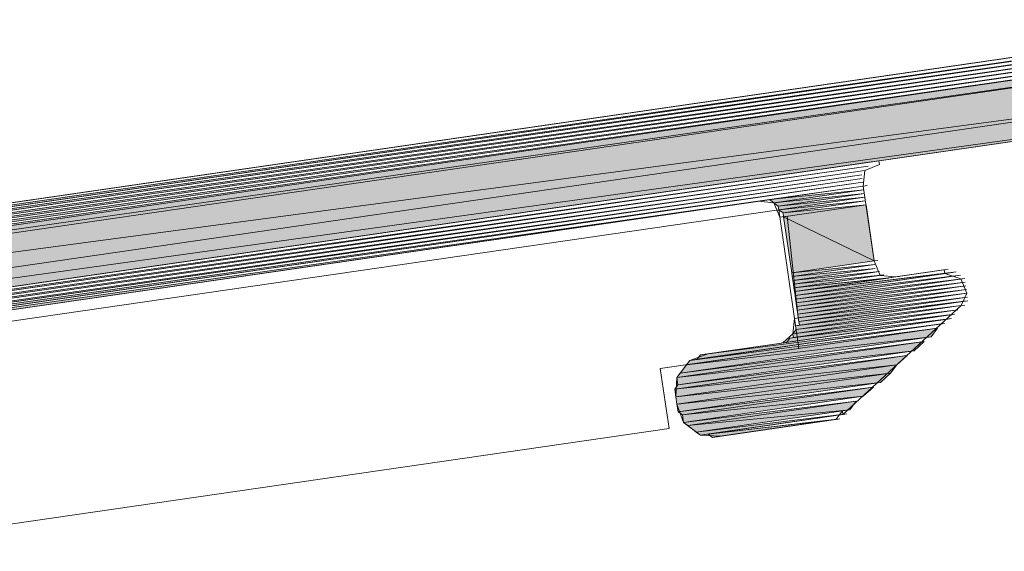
# Model space of a CAD drawing. Header units: millimetres. Extents: x 4450149 to 4451762, y 8380157 to 8380965.
# Tile 40 of 46: x 4451676 to 4451690, y 8380714 to 8380722. Entities that reach past the tile are written whole.
import ezdxf

# ---------------------------------------------------------------- set-up
doc = ezdxf.new("R2010")
doc.units = ezdxf.units.MM
doc.layers.add('Импорт в семействах', color=7, linetype='Continuous', lineweight=18)
doc.layers.add('Элементы узлов', color=7, linetype='Continuous', lineweight=18)

# ---------------------------------------------------------------- blocks, each defined once
blk = doc.blocks.new('Витражная стойка в сборе - Окно для витража_dwg-21250016-1-1')
at = {"layer": 'Импорт в семействах'}
for points in [[(4451653.982, 8380715.965), (4451653.974, 8380716.019), (4451694.266, 8380721.82)], [(4451654.572, 8380716.106), (4451654.564, 8380716.161), (4451694.149, 8380721.858)], [(4451653.299, 8380715.699), (4451653.291, 8380715.754), (4451694.344, 8380721.665)], [(4451653.454, 8380715.777), (4451653.446, 8380715.832), (4451694.336, 8380721.719)], [(4451653.609, 8380715.855), (4451653.601, 8380715.91), (4451694.274, 8380721.765)], [(4451652.926, 8380715.59), (4451694.352, 8380721.61), (4451694.368, 8380721.501)], [(4451653.089, 8380715.613), (4451653.082, 8380715.668), (4451694.352, 8380721.61)], [(4451652.507, 8380715.418), (4451652.926, 8380715.59), (4451694.368, 8380721.501)], [(4451652.507, 8380715.418), (4451694.368, 8380721.501), (4451694.439, 8380721.013)], [(4451651.545, 8380714.779), (4451652.507, 8380715.418), (4451694.439, 8380721.013)], [(4451651.545, 8380714.779), (4451694.439, 8380721.013), (4451694.478, 8380720.741)], [(4451651.15, 8380714.444), (4451651.545, 8380714.779), (4451694.478, 8380720.741)], [(4451651.057, 8380714.319), (4451651.049, 8380714.373), (4451688.188, 8380719.715)], [(4451651.158, 8380714.389), (4451651.15, 8380714.444), (4451688.234, 8380719.777)], [(4451650.964, 8380714.194), (4451650.956, 8380714.248), (4451688.149, 8380719.598)], [(4451651.011, 8380714.256), (4451651.003, 8380714.311), (4451688.142, 8380719.653)], [(4451665.542, 8380716.258), (4451665.479, 8380716.304), (4451688.157, 8380719.545)], [(4451665.658, 8380716.219), (4451665.596, 8380716.266), (4451688.165, 8380719.49)], [(4451686.868, 8380719.246), (4451686.806, 8380719.292), (4451688.173, 8380719.435)], [(4451686.931, 8380719.199), (4451686.868, 8380719.246), (4451688.181, 8380719.381)], [(4451686.939, 8380719.145), (4451686.931, 8380719.199), (4451688.189, 8380719.327)], [(4451687.001, 8380719.099), (4451686.939, 8380719.145), (4451688.197, 8380719.273)], [(4451687.009, 8380719.044), (4451687.001, 8380719.099), (4451688.205, 8380719.218)], [(4451688.323, 8380718.402), (4451687.009, 8380719.044), (4451688.205, 8380719.218)], [(4451687.127, 8380718.229), (4451687.009, 8380719.044), (4451688.323, 8380718.402)], [(4451687.135, 8380718.174), (4451687.127, 8380718.229), (4451688.331, 8380718.348)], [(4451687.143, 8380718.12), (4451687.135, 8380718.174), (4451688.339, 8380718.294)], [(4451687.151, 8380718.066), (4451687.143, 8380718.12), (4451688.401, 8380718.247)], [(4451687.175, 8380717.902), (4451687.167, 8380717.957), (4451689.458, 8380718.234)], [(4451687.159, 8380718.012), (4451687.151, 8380718.066), (4451688.463, 8380718.201)], [(4451687.167, 8380717.957), (4451687.159, 8380718.012), (4451688.526, 8380718.154)], [(4451687.183, 8380717.848), (4451687.175, 8380717.902), (4451689.575, 8380718.196)], [(4451687.19, 8380717.794), (4451687.183, 8380717.848), (4451689.637, 8380718.149)], [(4451687.198, 8380717.74), (4451687.19, 8380717.794), (4451689.645, 8380718.095)], [(4451687.206, 8380717.685), (4451687.198, 8380717.74), (4451689.653, 8380718.041)], [(4451687.214, 8380717.631), (4451687.206, 8380717.685), (4451689.661, 8380717.986)], [(4451687.222, 8380717.576), (4451687.214, 8380717.631), (4451689.668, 8380717.932)], [(4451687.23, 8380717.522), (4451687.222, 8380717.576), (4451689.676, 8380717.877)], [(4451687.238, 8380717.468), (4451687.23, 8380717.522), (4451689.684, 8380717.824)], [(4451687.145, 8380717.343), (4451687.191, 8380717.405), (4451689.537, 8380717.691)], [(4451687.191, 8380717.405), (4451687.183, 8380717.46), (4451689.583, 8380717.753)], [(4451687.052, 8380717.218), (4451687.098, 8380717.281), (4451689.444, 8380717.566)], [(4451687.153, 8380717.289), (4451687.145, 8380717.343), (4451689.49, 8380717.628)], [(4451685.6, 8380716.896), (4451685.646, 8380716.959), (4451689.242, 8380717.426)], [(4451685.6, 8380716.896), (4451689.242, 8380717.426), (4451689.149, 8380717.301)], [(4451685.755, 8380716.975), (4451685.802, 8380717.037), (4451689.343, 8380717.496)], [(4451685.461, 8380716.71), (4451685.507, 8380716.772), (4451689.049, 8380717.231)], [(4451685.461, 8380716.71), (4451689.049, 8380717.231), (4451688.901, 8380717.099)], [(4451685.507, 8380716.772), (4451685.6, 8380716.896), (4451689.149, 8380717.301)], [(4451685.476, 8380716.601), (4451685.461, 8380716.71), (4451688.901, 8380717.099)], [(4451685.43, 8380716.539), (4451685.476, 8380716.601), (4451688.8, 8380717.029)], [(4451685.43, 8380716.539), (4451688.8, 8380717.029), (4451688.653, 8380716.896)], [(4451685.446, 8380716.43), (4451685.43, 8380716.539), (4451688.653, 8380716.896)], [(4451685.446, 8380716.43), (4451688.653, 8380716.896), (4451688.56, 8380716.772)], [(4451685.462, 8380716.321), (4451685.446, 8380716.43), (4451688.56, 8380716.772)], [(4451685.462, 8380716.321), (4451688.56, 8380716.772), (4451688.413, 8380716.639)], [(4451685.477, 8380716.212), (4451685.462, 8380716.321), (4451688.413, 8380716.639)], [(4451685.54, 8380716.166), (4451685.477, 8380716.212), (4451688.312, 8380716.569)], [(4451685.54, 8380716.166), (4451688.312, 8380716.569), (4451688.165, 8380716.437)], [(4451685.555, 8380716.057), (4451685.54, 8380716.166), (4451688.165, 8380716.437)], [(4451685.618, 8380716.011), (4451685.555, 8380716.057), (4451688.064, 8380716.366)], [(4451685.618, 8380716.011), (4451688.064, 8380716.366), (4451687.971, 8380716.242)], [(4451685.742, 8380715.918), (4451685.618, 8380716.011), (4451687.971, 8380716.242)], [(4451685.804, 8380715.872), (4451685.742, 8380715.918), (4451687.925, 8380716.18)], [(4451685.975, 8380715.841), (4451685.913, 8380715.888), (4451687.824, 8380716.109)]]:
    blk.add_hatch(color=256, dxfattribs=at).paths.add_polyline_path(points)
for p, q in [((4451653.974, 8380716.019), (4451694.266, 8380721.82)), ((4451694.266, 8380721.82), (4451653.982, 8380715.965)), ((4451654.564, 8380716.161), (4451694.149, 8380721.858)), ((4451694.149, 8380721.858), (4451654.572, 8380716.106)), ((4451653.291, 8380715.754), (4451694.344, 8380721.665)), ((4451694.344, 8380721.665), (4451653.299, 8380715.699)), ((4451653.446, 8380715.832), (4451694.336, 8380721.719)), ((4451694.336, 8380721.719), (4451653.454, 8380715.777)), ((4451653.601, 8380715.91), (4451694.274, 8380721.765)), ((4451694.274, 8380721.765), (4451653.609, 8380715.855)), ((4451652.926, 8380715.59), (4451694.352, 8380721.61)), ((4451653.082, 8380715.668), (4451694.352, 8380721.61)), ((4451694.352, 8380721.61), (4451653.089, 8380715.613)), ((4451694.368, 8380721.501), (4451652.507, 8380715.418)), ((4451652.507, 8380715.418), (4451694.368, 8380721.501)), ((4451652.926, 8380715.59), (4451694.368, 8380721.501)), ((4451694.368, 8380721.501), (4451652.926, 8380715.59)), ((4451694.439, 8380721.013), (4451651.545, 8380714.779)), ((4451651.545, 8380714.779), (4451694.439, 8380721.013)), ((4451652.507, 8380715.418), (4451694.439, 8380721.013)), ((4451694.439, 8380721.013), (4451652.507, 8380715.418)), ((4451694.478, 8380720.741), (4451651.15, 8380714.444)), ((4451651.545, 8380714.779), (4451694.478, 8380720.741)), ((4451694.478, 8380720.741), (4451651.545, 8380714.779)), ((4451651.049, 8380714.373), (4451688.188, 8380719.715)), ((4451688.188, 8380719.715), (4451651.057, 8380714.319)), ((4451651.15, 8380714.444), (4451688.234, 8380719.777)), ((4451688.234, 8380719.777), (4451651.158, 8380714.389)), ((4451650.956, 8380714.248), (4451688.149, 8380719.598)), ((4451688.149, 8380719.598), (4451650.964, 8380714.194)), ((4451651.003, 8380714.311), (4451688.142, 8380719.653)), ((4451688.142, 8380719.653), (4451651.011, 8380714.256)), ((4451665.479, 8380716.304), (4451688.157, 8380719.545)), ((4451688.157, 8380719.545), (4451665.542, 8380716.258)), ((4451665.596, 8380716.266), (4451688.165, 8380719.49)), ((4451688.165, 8380719.49), (4451665.658, 8380716.219)), ((4451686.806, 8380719.292), (4451688.173, 8380719.435)), ((4451688.173, 8380719.435), (4451686.868, 8380719.246)), ((4451686.868, 8380719.246), (4451688.181, 8380719.381)), ((4451688.181, 8380719.381), (4451686.931, 8380719.199)), ((4451688.165, 8380719.49), (4451688.22, 8380719.498)), ((4451686.868, 8380719.246), (4451686.806, 8380719.292)), ((4451686.931, 8380719.199), (4451686.868, 8380719.246)), ((4451686.931, 8380719.199), (4451688.189, 8380719.327)), ((4451688.189, 8380719.327), (4451686.939, 8380719.145)), ((4451686.939, 8380719.145), (4451688.197, 8380719.273)), ((4451688.197, 8380719.273), (4451687.001, 8380719.099)), ((4451686.939, 8380719.145), (4451686.931, 8380719.199)), ((4451687.001, 8380719.099), (4451686.939, 8380719.145)), ((4451687.001, 8380719.099), (4451688.205, 8380719.218)), ((4451687.009, 8380719.044), (4451687.001, 8380719.099)), ((4451688.205, 8380719.218), (4451687.009, 8380719.044)), ((4451687.009, 8380719.044), (4451688.205, 8380719.218)), ((4451688.205, 8380719.218), (4451688.323, 8380718.402)), ((4451687.127, 8380718.229), (4451687.009, 8380719.044)), ((4451687.009, 8380719.044), (4451688.323, 8380718.402)), ((4451688.323, 8380718.402), (4451687.009, 8380719.044)), ((4451688.323, 8380718.402), (4451687.127, 8380718.229)), ((4451688.323, 8380718.402), (4451688.378, 8380718.41)), ((4451687.127, 8380718.229), (4451688.331, 8380718.348)), ((4451687.135, 8380718.174), (4451687.127, 8380718.229)), ((4451688.331, 8380718.348), (4451687.135, 8380718.174)), ((4451687.135, 8380718.174), (4451688.339, 8380718.294)), ((4451688.339, 8380718.294), (4451687.143, 8380718.12)), ((4451687.143, 8380718.12), (4451688.401, 8380718.247)), ((4451688.401, 8380718.247), (4451687.151, 8380718.066)), ((4451687.167, 8380717.957), (4451689.458, 8380718.234)), ((4451689.458, 8380718.234), (4451687.175, 8380717.902)), ((4451687.143, 8380718.12), (4451687.135, 8380718.174)), ((4451687.151, 8380718.066), (4451687.143, 8380718.12)), ((4451687.151, 8380718.066), (4451688.463, 8380718.201)), ((4451688.463, 8380718.201), (4451687.159, 8380718.012)), ((4451687.159, 8380718.012), (4451688.526, 8380718.154)), ((4451688.526, 8380718.154), (4451687.167, 8380717.957)), ((4451687.175, 8380717.902), (4451689.575, 8380718.196)), ((4451689.575, 8380718.196), (4451687.183, 8380717.848)), ((4451687.183, 8380717.848), (4451689.637, 8380718.149)), ((4451689.637, 8380718.149), (4451687.19, 8380717.794)), ((4451687.19, 8380717.794), (4451689.645, 8380718.095)), ((4451689.645, 8380718.095), (4451687.198, 8380717.74)), ((4451688.635, 8380718.17), (4451688.689, 8380718.178)), ((4451687.159, 8380718.012), (4451687.151, 8380718.066)), ((4451687.167, 8380717.957), (4451687.159, 8380718.012)), ((4451687.175, 8380717.902), (4451687.167, 8380717.957)), ((4451687.198, 8380717.74), (4451689.653, 8380718.041)), ((4451689.653, 8380718.041), (4451687.206, 8380717.685)), ((4451687.206, 8380717.685), (4451689.661, 8380717.986)), ((4451689.661, 8380717.986), (4451687.214, 8380717.631)), ((4451687.183, 8380717.848), (4451687.175, 8380717.902)), ((4451687.19, 8380717.794), (4451687.183, 8380717.848)), ((4451687.214, 8380717.631), (4451689.668, 8380717.932)), ((4451689.668, 8380717.932), (4451687.222, 8380717.576)), ((4451687.222, 8380717.576), (4451689.676, 8380717.877)), ((4451689.676, 8380717.877), (4451687.23, 8380717.522)), ((4451687.23, 8380717.522), (4451689.684, 8380717.824)), ((4451689.684, 8380717.824), (4451687.238, 8380717.468)), ((4451689.537, 8380717.691), (4451687.145, 8380717.343)), ((4451687.183, 8380717.46), (4451689.583, 8380717.753)), ((4451687.198, 8380717.74), (4451687.19, 8380717.794)), ((4451689.583, 8380717.753), (4451687.191, 8380717.405)), ((4451687.191, 8380717.405), (4451689.537, 8380717.691)), ((4451687.206, 8380717.685), (4451687.198, 8380717.74)), ((4451687.214, 8380717.631), (4451687.206, 8380717.685)), ((4451689.583, 8380717.753), (4451689.638, 8380717.761)), ((4451689.444, 8380717.566), (4451687.052, 8380717.218)), ((4451687.098, 8380717.281), (4451689.444, 8380717.566)), ((4451687.145, 8380717.343), (4451689.49, 8380717.628)), ((4451689.49, 8380717.628), (4451687.153, 8380717.289)), ((4451687.222, 8380717.576), (4451687.214, 8380717.631)), ((4451687.23, 8380717.522), (4451687.222, 8380717.576)), ((4451687.238, 8380717.468), (4451687.23, 8380717.522)), ((4451689.242, 8380717.426), (4451685.6, 8380716.896)), ((4451685.6, 8380716.896), (4451689.242, 8380717.426)), ((4451685.646, 8380716.959), (4451689.242, 8380717.426)), ((4451689.343, 8380717.496), (4451685.755, 8380716.975)), ((4451685.802, 8380717.037), (4451689.343, 8380717.496)), ((4451687.145, 8380717.343), (4451687.191, 8380717.405)), ((4451687.191, 8380717.405), (4451687.183, 8380717.46)), ((4451689.242, 8380717.426), (4451689.149, 8380717.301)), ((4451689.049, 8380717.231), (4451685.461, 8380716.71)), ((4451685.461, 8380716.71), (4451689.049, 8380717.231)), ((4451689.149, 8380717.301), (4451685.507, 8380716.772)), ((4451685.507, 8380716.772), (4451689.049, 8380717.231)), ((4451685.6, 8380716.896), (4451689.149, 8380717.301)), ((4451689.149, 8380717.301), (4451685.6, 8380716.896)), ((4451687.052, 8380717.218), (4451687.098, 8380717.281)), ((4451687.153, 8380717.289), (4451687.145, 8380717.343)), ((4451689.049, 8380717.231), (4451688.901, 8380717.099)), ((4451685.461, 8380716.71), (4451688.901, 8380717.099)), ((4451688.901, 8380717.099), (4451685.461, 8380716.71)), ((4451688.901, 8380717.099), (4451685.476, 8380716.601)), ((4451688.8, 8380717.029), (4451685.43, 8380716.539)), ((4451685.43, 8380716.539), (4451688.8, 8380717.029)), ((4451685.476, 8380716.601), (4451688.8, 8380717.029)), ((4451685.6, 8380716.896), (4451685.646, 8380716.959)), ((4451685.755, 8380716.975), (4451685.802, 8380717.037)), ((4451688.8, 8380717.029), (4451688.653, 8380716.896)), ((4451685.43, 8380716.539), (4451688.653, 8380716.896)), ((4451688.653, 8380716.896), (4451685.43, 8380716.539)), ((4451688.653, 8380716.896), (4451685.446, 8380716.43)), ((4451685.446, 8380716.43), (4451688.653, 8380716.896)), ((4451685.507, 8380716.772), (4451685.6, 8380716.896)), ((4451688.653, 8380716.896), (4451688.56, 8380716.772)), ((4451685.446, 8380716.43), (4451688.56, 8380716.772)), ((4451688.56, 8380716.772), (4451685.446, 8380716.43)), ((4451685.461, 8380716.71), (4451685.507, 8380716.772)), ((4451685.476, 8380716.601), (4451685.461, 8380716.71)), ((4451688.56, 8380716.772), (4451685.462, 8380716.321)), ((4451685.462, 8380716.321), (4451688.56, 8380716.772)), ((4451688.56, 8380716.772), (4451688.413, 8380716.639)), ((4451685.43, 8380716.539), (4451685.476, 8380716.601)), ((4451685.446, 8380716.43), (4451685.43, 8380716.539)), ((4451685.462, 8380716.321), (4451688.413, 8380716.639)), ((4451688.413, 8380716.639), (4451685.462, 8380716.321)), ((4451688.413, 8380716.639), (4451685.477, 8380716.212)), ((4451685.477, 8380716.212), (4451688.312, 8380716.569)), ((4451688.312, 8380716.569), (4451685.54, 8380716.166)), ((4451685.54, 8380716.166), (4451688.312, 8380716.569)), ((4451688.312, 8380716.569), (4451688.165, 8380716.437)), ((4451685.446, 8380716.43), (4451685.5, 8380716.438)), ((4451685.462, 8380716.321), (4451685.446, 8380716.43)), ((4451685.54, 8380716.166), (4451688.165, 8380716.437)), ((4451688.165, 8380716.437), (4451685.54, 8380716.166)), ((4451688.165, 8380716.437), (4451685.555, 8380716.057)), ((4451685.462, 8380716.321), (4451685.516, 8380716.329)), ((4451685.477, 8380716.212), (4451685.462, 8380716.321)), ((4451685.555, 8380716.057), (4451688.064, 8380716.366)), ((4451688.064, 8380716.366), (4451685.618, 8380716.011)), ((4451685.618, 8380716.011), (4451688.064, 8380716.366)), ((4451685.618, 8380716.011), (4451687.971, 8380716.242)), ((4451687.971, 8380716.242), (4451685.618, 8380716.011)), ((4451687.971, 8380716.242), (4451685.742, 8380715.918)), ((4451688.064, 8380716.366), (4451687.971, 8380716.242)), ((4451685.54, 8380716.166), (4451685.477, 8380716.212)), ((4451685.555, 8380716.057), (4451685.54, 8380716.166)), ((4451685.742, 8380715.918), (4451687.925, 8380716.18)), ((4451687.925, 8380716.18), (4451685.804, 8380715.872)), ((4451685.913, 8380715.888), (4451687.824, 8380716.109)), ((4451687.824, 8380716.109), (4451685.975, 8380715.841)), ((4451685.618, 8380716.011), (4451685.555, 8380716.057)), ((4451685.742, 8380715.918), (4451685.618, 8380716.011)), ((4451685.804, 8380715.872), (4451685.742, 8380715.918)), ((4451685.975, 8380715.841), (4451685.913, 8380715.888))]:
    blk.add_line(p, q, dxfattribs=at)
at = {"layer": 'Импорт в семействах', "flags": 128}
for points in [[(4451653.601, 8380715.91), (4451694.266, 8380721.82), (4451653.601, 8380715.91), (4451694.266, 8380721.82)], [(4451654.3, 8380716.067), (4451694.204, 8380721.866), (4451653.974, 8380716.019), (4451654.3, 8380716.067), (4451694.204, 8380721.866)], [(4451650.91, 8380714.186), (4451688.149, 8380719.598), (4451650.91, 8380714.186), (4451688.149, 8380719.598)], [(4451665.542, 8380716.258), (4451688.157, 8380719.545), (4451665.596, 8380716.266), (4451665.542, 8380716.258), (4451688.157, 8380719.545)], [(4451686.868, 8380719.246), (4451688.173, 8380719.435), (4451686.868, 8380719.246), (4451688.173, 8380719.435)], [(4451686.939, 8380719.145), (4451672.804, 8380717.091), (4451673.096, 8380715.079), (4451675.053, 8380715.364), (4451675.18, 8380714.494), (4451685.346, 8380715.971), (4451685.219, 8380716.841), (4451687.231, 8380717.133)], [(4451687.143, 8380718.12), (4451688.339, 8380718.294), (4451687.143, 8380718.12), (4451688.339, 8380718.294)], [(4451687.153, 8380717.289), (4451689.436, 8380717.621), (4451687.098, 8380717.281), (4451687.153, 8380717.289), (4451689.49, 8380717.628), (4451689.436, 8380717.621)], [(4451685.755, 8380716.975), (4451689.289, 8380717.489), (4451685.646, 8380716.959), (4451685.755, 8380716.975), (4451689.343, 8380717.496), (4451689.289, 8380717.489)]]:
    blk.add_lwpolyline(points, close=True, dxfattribs=at)
for points in [[(4451654.727, 8380716.184), (4451694.087, 8380721.905), (4451654.727, 8380716.184), (4451654.564, 8380716.161), (4451694.087, 8380721.905), (4451654.782, 8380716.192), (4451694.033, 8380721.897), (4451654.782, 8380716.192)], [(4451654.782, 8380716.192), (4451694.033, 8380721.897), (4451654.727, 8380716.184)], [(4451694.298, 8380721.602), (4451694.212, 8380721.812), (4451693.986, 8380721.835), (4451693.978, 8380721.889), (4451654.782, 8380716.192), (4451654.836, 8380716.2)], [(4451692.956, 8380720.52), (4451688.39, 8380719.856), (4451688.398, 8380719.801), (4451688.188, 8380719.715), (4451688.165, 8380719.49), (4451688.323, 8380718.402), (4451688.409, 8380718.193), (4451688.635, 8380718.17), (4451689.341, 8380718.273), (4451689.349, 8380718.219), (4451689.582, 8380718.141), (4451689.668, 8380717.932), (4451689.583, 8380717.753), (4451687.87, 8380716.172), (4451687.862, 8380716.226), (4451687.769, 8380716.101), (4451687.715, 8380716.094), (4451686.084, 8380715.857), (4451685.804, 8380715.872), (4451685.555, 8380716.057), (4451685.462, 8380716.321), (4451685.446, 8380716.43), (4451685.461, 8380716.71), (4451685.646, 8380716.959), (4451685.91, 8380717.053), (4451686.943, 8380717.203), (4451687.052, 8380717.218), (4451689.39, 8380717.558), (4451686.998, 8380717.211), (4451687.052, 8380717.218), (4451689.444, 8380717.566), (4451689.39, 8380717.558), (4451687.052, 8380717.218), (4451689.39, 8380717.558), (4451686.943, 8380717.203), (4451686.998, 8380717.211), (4451689.39, 8380717.558), (4451686.998, 8380717.211), (4451687.145, 8380717.343), (4451687.168, 8380717.568), (4451689.668, 8380717.932), (4451687.222, 8380717.576), (4451689.668, 8380717.932), (4451687.222, 8380717.576), (4451689.676, 8380717.877), (4451687.23, 8380717.522), (4451689.676, 8380717.877), (4451687.23, 8380717.522), (4451689.63, 8380717.816), (4451687.183, 8380717.46), (4451687.238, 8380717.468), (4451689.684, 8380717.824), (4451689.63, 8380717.816), (4451687.238, 8380717.468), (4451689.63, 8380717.816), (4451687.183, 8380717.46), (4451689.63, 8380717.816), (4451687.183, 8380717.46), (4451689.583, 8380717.753), (4451687.191, 8380717.405), (4451689.583, 8380717.753), (4451687.191, 8380717.405)], [(4451651.15, 8380714.444), (4451688.335, 8380719.848), (4451651.15, 8380714.444), (4451688.39, 8380719.856), (4451688.335, 8380719.848), (4451651.15, 8380714.444), (4451688.281, 8380719.84), (4451651.15, 8380714.444), (4451688.335, 8380719.848), (4451688.281, 8380719.84), (4451651.15, 8380714.444), (4451688.226, 8380719.832), (4451651.041, 8380714.428), (4451651.104, 8380714.381), (4451688.234, 8380719.777), (4451651.104, 8380714.381)], [(4451665.316, 8380716.28), (4451688.149, 8380719.598), (4451665.316, 8380716.28), (4451665.425, 8380716.296), (4451688.149, 8380719.598), (4451665.316, 8380716.28), (4451665.425, 8380716.296), (4451688.149, 8380719.598), (4451665.479, 8380716.304), (4451665.425, 8380716.296), (4451688.149, 8380719.598), (4451665.425, 8380716.296)], [(4451686.697, 8380719.276), (4451686.643, 8380719.269), (4451688.165, 8380719.49), (4451686.697, 8380719.276), (4451686.643, 8380719.269), (4451688.165, 8380719.49), (4451686.643, 8380719.269), (4451688.165, 8380719.49), (4451686.752, 8380719.284), (4451686.697, 8380719.276), (4451688.165, 8380719.49), (4451686.697, 8380719.276), (4451688.165, 8380719.49), (4451686.806, 8380719.292), (4451686.752, 8380719.284), (4451688.165, 8380719.49), (4451686.752, 8380719.284)], [(4451672.943, 8380717.277), (4451686.643, 8380719.269), (4451686.868, 8380719.246), (4451686.954, 8380719.036), (4451687.063, 8380719.052), (4451687.222, 8380717.576), (4451687.276, 8380717.584)], [(4451687.159, 8380718.012), (4451688.463, 8380718.201), (4451687.159, 8380718.012), (4451688.463, 8380718.201), (4451687.159, 8380718.012), (4451688.58, 8380718.162), (4451687.167, 8380717.957), (4451688.58, 8380718.162), (4451687.167, 8380717.957), (4451688.635, 8380718.17), (4451687.167, 8380717.957), (4451688.635, 8380718.17), (4451687.167, 8380717.957), (4451689.396, 8380718.281), (4451687.167, 8380717.957), (4451689.396, 8380718.281), (4451687.167, 8380717.957), (4451689.512, 8380718.242), (4451687.175, 8380717.902), (4451689.512, 8380718.242), (4451687.175, 8380717.902)], [(4451685.91, 8380717.053), (4451689.39, 8380717.558), (4451685.802, 8380717.037), (4451685.91, 8380717.053), (4451689.39, 8380717.558), (4451685.91, 8380717.053), (4451685.965, 8380717.06)], [(4451685.804, 8380715.872), (4451687.87, 8380716.172), (4451685.859, 8380715.88), (4451685.804, 8380715.872), (4451687.925, 8380716.18), (4451687.87, 8380716.172), (4451685.804, 8380715.872), (4451687.87, 8380716.172), (4451685.913, 8380715.888), (4451685.859, 8380715.88), (4451687.87, 8380716.172), (4451685.859, 8380715.88), (4451687.87, 8380716.172), (4451685.913, 8380715.888), (4451687.87, 8380716.172), (4451685.913, 8380715.888), (4451687.769, 8380716.101), (4451685.975, 8380715.841), (4451687.824, 8380716.109), (4451687.769, 8380716.101), (4451685.975, 8380715.841), (4451687.769, 8380716.101), (4451686.03, 8380715.849), (4451685.975, 8380715.841), (4451687.769, 8380716.101), (4451685.975, 8380715.841), (4451687.715, 8380716.094), (4451686.084, 8380715.857), (4451686.03, 8380715.849), (4451687.769, 8380716.101), (4451687.715, 8380716.094), (4451686.03, 8380715.849), (4451686.139, 8380715.864)]]:
    blk.add_lwpolyline(points, dxfattribs=at)
blk = doc.blocks.new('Витражная стойка в сборе - Витражная стойка в сборе-21069598-1-1')
blk.add_blockref('Витражная стойка в сборе - Окно для витража_dwg-21250016-1-1', (0, 0))

msp = doc.modelspace()

# ---------------------------------------------------------------- block references
at = {"layer": 'Элементы узлов'}
msp.add_blockref('Витражная стойка в сборе - Витражная стойка в сборе-21069598-1-1', (0, 0), dxfattribs=at)

doc.saveas('drawing.dxf')
